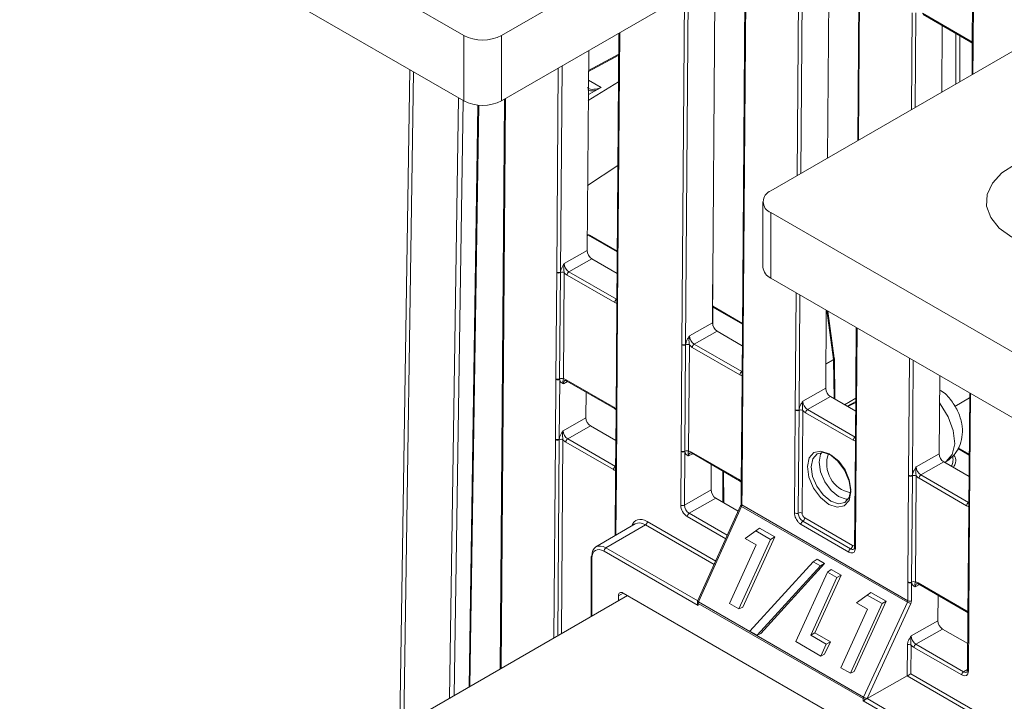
# Model space of a CAD drawing. Header units: millimetres. Extents: x 0 to 2100, y 0 to 1485.
# Tile 83 of 118: x 1256 to 1348, y 1013 to 1077. Entities that reach past the tile are written whole.
import ezdxf

# ---------------------------------------------------------------- set-up
doc = ezdxf.new("R2010")
doc.units = ezdxf.units.MM
doc.header["$LTSCALE"] = 5

msp = doc.modelspace()

# ---------------------------------------------------------------- linework, layer by layer
at = {"color": 7, "linetype": 'Continuous', "lineweight": 15}
for p, q in [((1342.46, 1099.253), (1301.162, 1075.413)), ((1342.46, 1093.129), (1301.162, 1069.289)), ((1297.627, 1075.413), (1271.11, 1090.721)), ((1297.627, 1069.289), (1271.11, 1084.597)), ((1368.19, 1085.022), (1326.353, 1060.871)), ((1345.277, 1084.327), (1345.202, 1074.386)), ((1345.35, 1084.224), (1345.275, 1074.284)), ((1323.957, 1082.448), (1323.663, 1043.321)), ((1331.793, 1082.451), (1331.654, 1063.931)), ((1321.129, 1080.815), (1320.885, 1048.515)), ((1334.595, 1080.46), (1334.483, 1065.564)), ((1340.546, 1077.484), (1345.002, 1074.912)), ((1340.598, 1077.368), (1345.054, 1074.795)), ((1342.4, 1076.328), (1342.353, 1070.107)), ((1297.627, 1069.289), (1297.627, 1075.413)), ((1301.162, 1075.413), (1301.162, 1069.289)), ((1312.144, 1075.628), (1311.951, 1050.082)), ((1345.054, 1074.795), (1345.204, 1074.679)), ((1345.202, 1074.337), (1345.182, 1071.74)), ((1345.202, 1074.386), (1345.202, 1074.337)), ((1345.275, 1074.284), (1345.275, 1074.235)), ((1309.315, 1073.995), (1309.174, 1055.275)), ((1312.129, 1073.647), (1309.301, 1072.127)), ((1292.568, 1072.209), (1291.639, 1010.71)), ((1312.109, 1071.075), (1309.28, 1069.321)), ((1310.147, 1070.352), (1310.487, 1070.541)), ((1301.445, 1069.452), (1301.043, 1016.139)), ((1309.284, 1069.871), (1310.147, 1070.352)), ((1298.954, 1068.889), (1298.132, 1014.458)), ((1309.22, 1061.374), (1312.051, 1063.249)), ((1325.621, 1059.85), (1325.621, 1053.726)), ((1352.87, 1043.522), (1326.353, 1058.83)), ((1326.353, 1058.83), (1326.353, 1052.706)), ((1311.99, 1055.23), (1309.391, 1056.73)), ((1307.033, 1054.061), (1309.174, 1055.275)), ((1309.612, 1054.508), (1307.471, 1053.293)), ((1309.612, 1054.508), (1311.974, 1053.144)), ((1306.25, 1043.281), (1306.324, 1053.221)), ((1306.324, 1053.221), (1306.325, 1053.27)), ((1306.675, 1053.218), (1306.6, 1043.277)), ((1306.677, 1053.267), (1306.675, 1053.218)), ((1307.026, 1053.214), (1306.951, 1043.274)), ((1311.75, 1050.416), (1307.294, 1052.989)), ((1307.471, 1053.293), (1311.927, 1050.72)), ((1320.941, 1048.228), (1320.912, 1052.097)), ((1352.87, 1037.398), (1326.353, 1052.706)), ((1311.951, 1050.032), (1311.876, 1040.092)), ((1312.024, 1049.93), (1311.949, 1039.99)), ((1311.951, 1050.081), (1311.951, 1050.032)), ((1312.025, 1049.979), (1312.024, 1049.93)), ((1323.702, 1048.469), (1320.928, 1050.071)), ((1331.547, 1049.707), (1331.492, 1042.392)), ((1332.295, 1045.202), (1331.699, 1049.619)), ((1318.744, 1047.3), (1320.885, 1048.515)), ((1321.324, 1047.747), (1319.182, 1046.532)), ((1321.324, 1047.747), (1323.686, 1046.383)), ((1334.351, 1048.088), (1334.269, 1037.198)), ((1317.961, 1036.52), (1318.036, 1046.46)), ((1318.036, 1046.46), (1318.036, 1046.509)), ((1318.387, 1046.457), (1318.312, 1036.517)), ((1318.388, 1046.506), (1318.387, 1046.457)), ((1318.738, 1046.453), (1318.663, 1036.513)), ((1319.182, 1046.532), (1323.639, 1043.959)), ((1323.462, 1043.655), (1319.005, 1046.228)), ((1332.354, 1041.379), (1332.297, 1045.172)), ((1306.207, 1037.637), (1306.249, 1043.232)), ((1306.249, 1043.232), (1306.25, 1043.281)), ((1306.601, 1043.229), (1306.559, 1037.634)), ((1306.6, 1043.277), (1306.601, 1043.229)), ((1307.22, 1043.19), (1311.677, 1040.618)), ((1307.272, 1043.074), (1311.728, 1040.501)), ((1323.663, 1043.272), (1323.588, 1033.331)), ((1323.736, 1043.169), (1323.661, 1033.229)), ((1323.663, 1043.32), (1323.662, 1043.271)), ((1323.736, 1043.219), (1323.736, 1043.169)), ((1342.154, 1043.584), (1342.099, 1036.268)), ((1309.074, 1042.034), (1309.056, 1039.642)), ((1329.351, 1041.177), (1331.492, 1042.392)), ((1344.958, 1041.965), (1344.876, 1031.075)), ((1331.93, 1041.624), (1329.789, 1040.409)), ((1331.93, 1041.624), (1334.293, 1040.26)), ((1334.299, 1041.158), (1333.497, 1040.719)), ((1344.954, 1041.489), (1343.567, 1040.688)), ((1311.728, 1040.501), (1311.878, 1040.385)), ((1311.876, 1040.043), (1311.834, 1034.448)), ((1311.876, 1040.092), (1311.876, 1040.043)), ((1311.949, 1039.99), (1311.949, 1039.941)), ((1328.57, 1030.729), (1328.642, 1040.337)), ((1328.642, 1040.337), (1328.643, 1040.386)), ((1328.993, 1040.334), (1328.921, 1030.725)), ((1328.995, 1040.383), (1328.993, 1040.334)), ((1329.344, 1040.33), (1329.272, 1030.722)), ((1334.068, 1037.532), (1329.612, 1040.105)), ((1329.789, 1040.409), (1334.245, 1037.836)), ((1306.915, 1038.427), (1309.056, 1039.642)), ((1311.949, 1039.941), (1311.907, 1034.346)), ((1309.494, 1038.875), (1307.353, 1037.66)), ((1309.494, 1038.875), (1311.857, 1037.511)), ((1306.207, 1037.588), (1306.207, 1037.637)), ((1306.559, 1037.634), (1306.558, 1037.584)), ((1311.633, 1034.783), (1307.176, 1037.355)), ((1307.353, 1037.66), (1311.81, 1035.087)), ((1317.923, 1031.47), (1317.961, 1036.471)), ((1317.961, 1036.471), (1317.961, 1036.52)), ((1318.313, 1036.468), (1318.275, 1031.467)), ((1318.312, 1036.517), (1318.313, 1036.468)), ((1318.932, 1036.429), (1323.388, 1033.857)), ((1318.983, 1036.313), (1323.44, 1033.74)), ((1334.269, 1037.149), (1334.197, 1027.54)), ((1334.342, 1037.046), (1334.27, 1027.438)), ((1334.343, 1037.096), (1334.342, 1037.046)), ((1344.915, 1036.223), (1343.891, 1036.814)), ((1339.957, 1035.054), (1342.099, 1036.268)), ((1342.537, 1035.501), (1340.395, 1034.286)), ((1342.537, 1035.501), (1344.899, 1034.137)), ((1311.834, 1034.448), (1311.833, 1034.399)), ((1320.786, 1035.273), (1320.768, 1032.881)), ((1321.945, 1031.687), (1321.923, 1034.616)), ((1311.833, 1034.399), (1311.79, 1028.606)), ((1311.907, 1034.346), (1311.907, 1034.297)), ((1323.44, 1033.74), (1323.59, 1033.624)), ((1339.174, 1024.274), (1339.249, 1034.214)), ((1339.249, 1034.214), (1339.249, 1034.263)), ((1339.6, 1034.211), (1339.525, 1024.27)), ((1339.601, 1034.26), (1339.6, 1034.211)), ((1339.951, 1034.207), (1339.876, 1024.267)), ((1344.675, 1031.409), (1340.219, 1033.982)), ((1340.395, 1034.286), (1344.852, 1031.713)), ((1318.275, 1031.467), (1320.768, 1032.881)), ((1323.587, 1033.282), (1323.575, 1031.58)), ((1323.588, 1033.331), (1323.587, 1033.282)), ((1323.661, 1033.18), (1323.648, 1031.478)), ((1323.661, 1033.229), (1323.661, 1033.18)), ((1321.206, 1032.114), (1318.713, 1030.7)), ((1321.206, 1032.114), (1323.303, 1030.903)), ((1323.531, 1031.409), (1319.51, 1022.48)), ((1323.615, 1031.342), (1319.594, 1022.413)), ((1339.128, 1022.387), (1323.615, 1031.342)), ((1323.648, 1031.478), (1339.161, 1022.523)), ((1344.876, 1031.025), (1344.801, 1021.085)), ((1344.949, 1030.923), (1344.874, 1020.983)), ((1344.876, 1031.074), (1344.876, 1031.025)), ((1344.949, 1030.972), (1344.949, 1030.923)), ((1329.359, 1029.958), (1333.822, 1027.382)), ((1329.535, 1030.262), (1333.997, 1027.685)), ((1313.674, 1029.713), (1309.99, 1027.548)), ((1314.619, 1029.624), (1310.932, 1027.458)), ((1323.944, 1028.336), (1324.937, 1029.07)), ((1324.937, 1029.07), (1325.296, 1029.309)), ((1324.937, 1029.07), (1326.337, 1028.262)), ((1325.296, 1029.309), (1326.723, 1028.485)), ((1333.646, 1027.078), (1329.183, 1029.654)), ((1326.337, 1028.262), (1323.376, 1021.758)), ((1326.723, 1028.485), (1323.735, 1021.924)), ((1324.979, 1027.738), (1323.944, 1028.336)), ((1326.337, 1028.262), (1326.723, 1028.485)), ((1319.561, 1022.069), (1310.755, 1027.152)), ((1322.49, 1022.27), (1324.979, 1027.738)), ((1309.533, 1026.591), (1309.532, 1021.04)), ((1324.405, 1019.677), (1330.329, 1026.17)), ((1330.329, 1026.17), (1330.684, 1026.411)), ((1330.329, 1026.17), (1330.988, 1025.79)), ((1330.684, 1026.411), (1331.384, 1026.007)), ((1330.988, 1025.79), (1325.064, 1019.297)), ((1331.384, 1026.007), (1325.416, 1019.466)), ((1330.988, 1025.79), (1331.384, 1026.007)), ((1331.651, 1025.194), (1332, 1025.439)), ((1332, 1025.439), (1332.923, 1024.906)), ((1328.69, 1018.691), (1331.651, 1025.194)), ((1332.538, 1024.682), (1330.086, 1019.299)), ((1332.923, 1024.906), (1330.472, 1019.522)), ((1331.651, 1025.194), (1332.538, 1024.682)), ((1332.538, 1024.682), (1332.923, 1024.906)), ((1339.161, 1022.523), (1339.174, 1024.225)), ((1339.174, 1024.225), (1339.174, 1024.274)), ((1339.526, 1024.222), (1339.513, 1022.52)), ((1339.525, 1024.27), (1339.526, 1024.222)), ((1340.145, 1024.183), (1344.601, 1021.611)), ((1340.197, 1024.067), (1344.653, 1021.494)), ((1312.941, 1023.008), (1256.084, 990.185)), ((1312.105, 1022.98), (1312.105, 1022.525)), ((1342.018, 1006.222), (1312.546, 1023.235)), ((1337.145, 1022.469), (1334.157, 1015.907)), ((1334.366, 1022.32), (1335.359, 1023.054)), ((1335.359, 1023.054), (1335.718, 1023.293)), ((1335.359, 1023.054), (1336.759, 1022.245)), ((1335.718, 1023.293), (1337.145, 1022.469)), ((1336.759, 1022.245), (1337.145, 1022.469)), ((1341.999, 1023.027), (1341.981, 1020.635)), ((1319.488, 1022.377), (1319.488, 1022.315)), ((1319.561, 1022.275), (1319.561, 1022.069)), ((1335.003, 1013.361), (1319.561, 1022.275)), ((1319.594, 1022.413), (1335.036, 1013.498)), ((1323.376, 1021.758), (1322.49, 1022.27)), ((1323.376, 1021.758), (1323.735, 1021.924)), ((1332.912, 1016.254), (1335.401, 1021.722)), ((1336.759, 1022.245), (1333.798, 1015.742)), ((1335.401, 1021.722), (1334.366, 1022.32)), ((1335.036, 1013.498), (1339.128, 1022.387)), ((1339.447, 1022.249), (1335.355, 1013.36)), ((1339.488, 1019.221), (1341.981, 1020.635)), ((1344.653, 1021.494), (1344.803, 1021.378)), ((1344.801, 1021.036), (1344.763, 1016.035)), ((1344.801, 1021.085), (1344.801, 1021.036)), ((1344.874, 1020.934), (1344.836, 1015.933)), ((1344.874, 1020.983), (1344.874, 1020.934)), ((1342.419, 1019.868), (1339.926, 1018.453)), ((1342.419, 1019.868), (1344.782, 1018.504)), ((1325.064, 1019.297), (1324.405, 1019.677)), ((1325.064, 1019.297), (1325.416, 1019.466)), ((1330.086, 1019.299), (1330.472, 1019.522)), ((1330.086, 1019.299), (1331.537, 1018.461)), ((1330.472, 1019.522), (1331.923, 1018.684)), ((1331.028, 1017.341), (1328.69, 1018.691)), ((1331.537, 1018.461), (1331.028, 1017.341)), ((1331.923, 1018.684), (1331.387, 1017.507)), ((1331.537, 1018.461), (1331.923, 1018.684)), ((1339.108, 1015.487), (1339.13, 1018.377)), ((1339.482, 1018.375), (1339.462, 1015.689)), ((1344.212, 1015.573), (1339.749, 1018.149)), ((1339.926, 1018.453), (1344.389, 1015.877)), ((1331.028, 1017.341), (1331.387, 1017.507)), ((1333.798, 1015.742), (1332.912, 1016.254)), ((1333.798, 1015.742), (1334.157, 1015.907)), ((1335.357, 1013.358), (1339.108, 1015.487)), ((1347.737, 1010.505), (1339.108, 1015.487)), ((1339.462, 1015.689), (1347.914, 1010.81)), ((1335.003, 1013.154), (1335.003, 1013.361)), ((1335.355, 1013.36), (1335.355, 1013.358)), ((1335.357, 1013.358), (1343.986, 1008.377)), ((1343.809, 1008.071), (1335.003, 1013.154))]:
    msp.add_line(p, q, dxfattribs=at)
at = {"color": 8, "linetype": 'Continuous', "lineweight": 15}
for p, q in [((1328.808, 1062.288), (1328.968, 1083.649)), ((1329.32, 1083.646), (1329.161, 1062.492)), ((1324.032, 1082.491), (1323.736, 1043.219)), ((1334.668, 1080.358), (1334.557, 1065.607)), ((1318.036, 1046.509), (1318.282, 1079.172)), ((1318.635, 1079.376), (1318.388, 1046.506)), ((1339.507, 1068.464), (1339.575, 1077.526)), ((1339.927, 1077.523), (1339.86, 1068.668)), ((1312.218, 1075.671), (1312.025, 1049.979)), ((1343.677, 1070.872), (1343.677, 1075.59)), ((1344.031, 1075.386), (1344.031, 1071.076)), ((1345.275, 1074.235), (1345.256, 1071.783)), ((1312.128, 1073.567), (1309.3, 1072.047)), ((1306.325, 1053.27), (1306.468, 1072.352)), ((1306.822, 1072.556), (1306.677, 1053.267)), ((1292.939, 1071.995), (1292.016, 1010.928)), ((1309.294, 1071.23), (1310.487, 1070.541)), ((1296.294, 1013.397), (1297.143, 1069.569)), ((1301.519, 1069.495), (1301.118, 1016.182)), ((1297.563, 1069.326), (1296.722, 1013.644)), ((1299.029, 1068.882), (1298.207, 1014.502)), ((1309.27, 1056.72), (1309.185, 1056.673)), ((1311.99, 1055.149), (1309.27, 1056.72)), ((1328.643, 1040.386), (1328.725, 1051.336)), ((1329.076, 1051.134), (1328.995, 1040.383)), ((1311.927, 1050.72), (1311.956, 1050.737)), ((1323.701, 1048.389), (1320.928, 1049.989)), ((1332.222, 1045.1), (1331.605, 1049.674)), ((1334.425, 1048.046), (1334.343, 1037.096)), ((1331.509, 1044.689), (1332.222, 1045.1)), ((1332.224, 1045.068), (1331.509, 1044.656)), ((1332.279, 1041.423), (1332.224, 1045.068)), ((1339.249, 1034.263), (1339.332, 1045.213)), ((1339.682, 1045.011), (1339.601, 1034.26)), ((1323.639, 1043.959), (1323.668, 1043.977)), ((1307.334, 1043.038), (1306.948, 1042.827)), ((1345.032, 1041.923), (1344.949, 1030.972)), ((1333.257, 1040.858), (1334.302, 1041.461)), ((1334.299, 1041.077), (1333.569, 1040.678)), ((1306.067, 1019.04), (1306.207, 1037.588)), ((1306.558, 1037.584), (1306.42, 1019.243)), ((1306.909, 1037.581), (1306.772, 1019.447)), ((1334.245, 1037.836), (1334.274, 1037.854)), ((1344.914, 1036.142), (1343.857, 1036.753)), ((1319.045, 1036.277), (1318.66, 1036.066)), ((1342.621, 1035.452), (1342.768, 1035.537)), ((1311.81, 1035.087), (1311.839, 1035.104)), ((1321.872, 1031.729), (1321.85, 1034.658)), ((1311.907, 1034.297), (1311.864, 1028.65)), ((1344.852, 1031.713), (1344.881, 1031.73)), ((1314.795, 1029.928), (1321.199, 1026.231)), ((1322.138, 1028.316), (1318.536, 1030.395)), ((1318.713, 1030.7), (1322.283, 1028.638)), ((1313.547, 1029.638), (1313.426, 1029.708)), ((1321.054, 1025.909), (1314.619, 1029.624)), ((1310.932, 1027.458), (1319.519, 1022.501)), ((1309.606, 1026.489), (1309.606, 1021.082)), ((1340.258, 1024.031), (1339.873, 1023.82)), ((1312.543, 1023.237), (1312.105, 1022.98)), ((1344.389, 1015.877), (1344.763, 1016.097))]:
    msp.add_line(p, q, dxfattribs=at)
at = {"color": 7, "linetype": 'Continuous', "lineweight": 15, "flags": 128}
for points in [[(1349.236, 1063.354), (1347.982, 1062.541), (1347.086, 1061.582), (1346.598, 1060.53), (1346.543, 1059.441), (1346.925, 1058.375), (1347.722, 1057.388), (1348.892, 1056.534)], [(1331.785, 1031.536), (1331.009, 1032.165), (1330.354, 1033.056), (1329.92, 1034.074), (1329.772, 1035.065), (1329.933, 1035.877), (1330.379, 1036.388), (1331.042, 1036.518), (1331.821, 1036.248), (1332.597, 1035.62), (1333.252, 1034.729), (1333.687, 1033.711), (1333.835, 1032.72), (1333.673, 1031.907), (1333.227, 1031.397), (1332.564, 1031.267), (1331.785, 1031.536)], [(1331.995, 1036.143), (1331.284, 1036.389), (1330.678, 1036.27), (1330.271, 1035.804), (1330.124, 1035.062), (1330.259, 1034.158), (1330.656, 1033.228), (1331.254, 1032.414), (1331.962, 1031.841), (1332.673, 1031.595), (1333.278, 1031.714), (1333.686, 1032.18), (1333.833, 1032.921), (1333.698, 1033.826), (1333.301, 1034.756), (1332.703, 1035.569), (1331.995, 1036.143)]]:
    msp.add_lwpolyline(points, dxfattribs=at)
at = {"color": 8, "linetype": 'Continuous', "lineweight": 15, "flags": 128}
for points in [[(1342.768, 1035.537), (1343.326, 1036.192), (1343.556, 1037.2), (1343.429, 1038.433), (1342.96, 1039.733), (1342.209, 1040.935), (1342.134, 1041.028)], [(1332.701, 1032.267), (1331.995, 1032.839), (1331.398, 1033.649), (1331.003, 1034.576), (1330.869, 1035.478), (1331.015, 1036.217), (1331.115, 1036.393)], [(1333.597, 1032.018), (1333.409, 1032.022), (1332.701, 1032.267)]]:
    msp.add_lwpolyline(points, dxfattribs=at)
at = {"color": 7, "linetype": 'Continuous', "lineweight": 15}
for centre, radius, start, end in [((1299.395, 1078.825), 3.843, 242.60967, 297.39033), ((1299.395, 1072.701), 3.843, 242.60967, 297.39033), ((1326.74, 1059.85), 1.092, 110.78342, 249.21658), ((1309.266, 1056.514), 0.25, 60.00269, 108.98213), ((1306.503, 1053.565), 0.388, 242.58674, 296.35936), ((1306.503, 1053.614), 0.388, 242.571, 296.56425), ((1306.848, 1052.87), 0.388, 62.58674, 116.35936), ((1307.678, 1052.969), 0.385, 122.62937, 177.08194), ((1326.872, 1053.851), 1.257, 185.6948, 245.62534), ((1312.135, 1050.396), 0.385, 122.62937, 177.08194), ((1318.215, 1046.853), 0.388, 242.571, 296.56425), ((1318.214, 1046.804), 0.388, 242.58674, 296.35936), ((1318.559, 1046.109), 0.388, 62.58674, 116.35936), ((1319.39, 1046.208), 0.385, 122.62937, 177.08194), ((1331.958, 1045.066), 0.265, 0.55093, 7.36343), ((1332.047, 1045.169), 0.25, 0.86593, 7.67771), ((1323.846, 1043.635), 0.385, 122.62937, 177.08194), ((1306.428, 1043.576), 0.388, 242.571, 296.56425), ((1306.428, 1043.625), 0.388, 242.58674, 296.35936), ((1306.773, 1042.93), 0.388, 62.58674, 116.35936), ((1328.821, 1040.681), 0.388, 242.58674, 296.35936), ((1328.821, 1040.73), 0.388, 242.571, 296.56425), ((1329.166, 1039.986), 0.388, 62.58674, 116.35936), ((1329.996, 1040.085), 0.385, 122.62937, 177.08194), ((1306.386, 1037.981), 0.388, 242.571, 296.56425), ((1306.385, 1037.932), 0.388, 242.58674, 296.35936), ((1306.73, 1037.237), 0.388, 62.58674, 116.35936), ((1307.56, 1037.336), 0.385, 122.62937, 177.08194), ((1334.453, 1037.512), 0.385, 122.62937, 177.08194), ((1318.14, 1036.864), 0.388, 242.58674, 296.35936), ((1318.139, 1036.815), 0.388, 242.571, 296.56425), ((1318.484, 1036.169), 0.388, 62.58674, 116.35936), ((1334.341, 1035.332), 2.754, 160.19326, 258.93144), ((1312.017, 1034.763), 0.385, 122.62937, 177.08194), ((1339.428, 1034.607), 0.388, 242.571, 296.56425), ((1339.428, 1034.558), 0.388, 242.58674, 296.35936), ((1339.772, 1033.863), 0.388, 62.58674, 116.35936), ((1340.603, 1033.962), 0.385, 122.62937, 177.08194), ((1345.059, 1031.389), 0.385, 122.62937, 177.08194), ((1318.102, 1031.814), 0.388, 242.571, 296.56425), ((1329.093, 1030.378), 0.388, 62.58674, 116.35936), ((1314.411, 1029.948), 0.385, 302.62937, 357.08194), ((1318.92, 1030.376), 0.385, 122.62937, 177.08194), ((1328.749, 1031.073), 0.388, 242.58674, 296.35936), ((1329.568, 1029.634), 0.385, 122.83642, 177.06574), ((1329.15, 1030.281), 0.385, 302.83642, 357.06574), ((1311.139, 1027.135), 0.384, 122.60548, 177.39452), ((1334.031, 1027.058), 0.385, 122.83642, 177.06574), ((1333.613, 1027.705), 0.385, 302.83642, 357.06574), ((1309.657, 1026.579), 0.125, 114.88108, 174.46915), ((1339.697, 1023.923), 0.388, 62.58674, 116.35936), ((1339.353, 1024.618), 0.388, 242.58674, 296.35936), ((1339.352, 1024.569), 0.388, 242.571, 296.56425), ((1319.738, 1022.377), 0.25, 155.75389, 179.99622), ((1339.34, 1022.867), 0.388, 242.571, 296.56425), ((1319.9, 1022.267), 0.34, 154.54474, 178.57629), ((1339.861, 1023.641), 1.452, 239.68039, 253.43594), ((1339.303, 1018.031), 0.388, 62.571, 116.56425), ((1340.134, 1018.129), 0.385, 122.62937, 177.08194), ((1344.596, 1015.553), 0.385, 122.62937, 177.08194), ((1335.343, 1013.352), 0.34, 154.54474, 178.57629), ((1335.18, 1013.703), 0.385, 242.63806, 297.07837), ((1335.769, 1014.752), 1.452, 239.68039, 253.43594)]:
    msp.add_arc(centre, radius, start, end, dxfattribs=at)
at = {"color": 8, "linetype": 'Continuous', "lineweight": 15}
for centre, radius, start, end in [((1345.122, 1074.895), 0.121, 172.27254, 235.83653), ((1345.324, 1074.397), 0.123, 184.86648, 246.4025), ((1345.324, 1074.348), 0.123, 184.84532, 246.42365), ((1309.188, 1056.594), 0.15, 57.04795, 91.06596), ((1309.34, 1056.619), 0.123, 65.15158, 124.81277), ((1312.071, 1050.09), 0.119, 183.86183, 247.40714), ((1312.07, 1050.041), 0.119, 183.88577, 247.38321), ((1332.179, 1045.207), 0.116, 291.46515, 357.34428), ((1332.173, 1045.182), 0.124, 294.07874, 355.66364), ((1307.344, 1043.176), 0.124, 173.24925, 234.77037), ((1323.782, 1043.329), 0.119, 183.86183, 247.40714), ((1323.782, 1043.28), 0.119, 183.88577, 247.38321), ((1311.8, 1040.603), 0.125, 173.2757, 234.48468), ((1311.995, 1040.1), 0.119, 183.88577, 247.38321), ((1311.995, 1040.051), 0.119, 183.8815, 247.40511), ((1319.055, 1036.415), 0.124, 173.24925, 234.77037), ((1334.389, 1037.206), 0.119, 183.86183, 247.40714), ((1334.388, 1037.157), 0.119, 183.88577, 247.38321), ((1311.953, 1034.456), 0.119, 183.86183, 247.40714), ((1311.953, 1034.407), 0.119, 183.88577, 247.38321), ((1323.512, 1033.842), 0.125, 173.2757, 234.48468), ((1323.706, 1033.29), 0.119, 183.8815, 247.40511), ((1323.707, 1033.34), 0.119, 183.88577, 247.38321), ((1323.661, 1031.485), 0.15, 210.28579, 252.4121), ((1323.694, 1031.588), 0.119, 183.86183, 247.40714), ((1344.998, 1031.085), 0.123, 184.84532, 246.42365), ((1344.998, 1031.036), 0.123, 184.86648, 246.4025), ((1334.316, 1027.548), 0.119, 183.88577, 247.38321), ((1309.656, 1026.602), 0.123, 185.03939, 246.26321), ((1340.268, 1024.169), 0.124, 173.24925, 234.77037), ((1319.653, 1022.574), 0.171, 213.04746, 249.65043), ((1319.611, 1022.388), 0.123, 185.04353, 246.26784), ((1344.725, 1021.596), 0.125, 173.2757, 234.48468), ((1344.923, 1021.096), 0.123, 184.86648, 246.4025), ((1344.923, 1021.047), 0.123, 184.90268, 246.41826), ((1344.885, 1016.046), 0.123, 184.84532, 246.42365)]:
    msp.add_arc(centre, radius, start, end, dxfattribs=at)
at = {"color": 7, "linetype": 'Continuous', "lineweight": 15}
for centre, major_axis, ratio, start_param, end_param in [((1344.997, 1074.194), (-0.432, 0.761), 0.582442, 5.053872, 5.502233), ((1309.616, 1055.02), (-0.308, 0.544), 0.582442, 0.78992, 2.360641), ((1307.476, 1053.806), (-0.308, 0.544), 0.58649, 0.789937, 2.360657), ((1307.299, 1053.706), (-0.432, 0.761), 0.582442, 1.912279, 2.360641), ((1311.756, 1051.134), (-0.432, 0.761), 0.582353, 2.360715, 2.809077), ((1321.327, 1048.259), (-0.308, 0.544), 0.582442, 0.78992, 2.360641), ((1319.011, 1046.945), (-0.432, 0.761), 0.582442, 1.912279, 2.360641), ((1319.188, 1047.046), (-0.308, 0.544), 0.58649, 0.789937, 2.360657), ((1323.467, 1044.373), (-0.432, 0.761), 0.582353, 2.360715, 2.809077), ((1307.215, 1042.473), (-0.432, 0.761), 0.582353, 5.502308, 5.950669), ((1331.934, 1042.136), (-0.308, 0.544), 0.582442, 0.78992, 2.360641), ((1329.794, 1040.922), (-0.308, 0.544), 0.58649, 0.789937, 2.360657), ((1311.671, 1039.9), (-0.432, 0.761), 0.582442, 5.053872, 5.502233), ((1329.617, 1040.822), (-0.432, 0.761), 0.582442, 1.912279, 2.360641), ((1309.498, 1039.387), (-0.308, 0.544), 0.582442, 0.78992, 2.360641), ((1307.359, 1038.173), (-0.308, 0.544), 0.58649, 0.789937, 2.360657), ((1307.182, 1038.073), (-0.432, 0.761), 0.582442, 1.912279, 2.360641), ((1334.074, 1038.25), (-0.432, 0.761), 0.582353, 2.360715, 2.809077), ((1318.926, 1035.712), (-0.432, 0.761), 0.582353, 5.502308, 5.950669), ((1342.541, 1036.013), (-0.308, 0.544), 0.582442, 0.78992, 2.360641), ((1311.638, 1035.5), (-0.432, 0.761), 0.582353, 2.360715, 2.809077), ((1340.401, 1034.799), (-0.308, 0.544), 0.58649, 0.789937, 2.360657), ((1323.383, 1033.139), (-0.432, 0.761), 0.582442, 5.053872, 5.502233), ((1340.224, 1034.699), (-0.432, 0.761), 0.582442, 1.912279, 2.360641), ((1321.21, 1032.626), (-0.308, 0.544), 0.582442, 0.78992, 2.360641), ((1318.542, 1031.113), (-0.432, 0.761), 0.582442, 0.78992, 2.360641), ((1318.718, 1031.213), (-0.308, 0.544), 0.58649, 0.789937, 2.360657), ((1323.474, 1031.376), (0.122, 0.218), 0.567133, 4.869764, 5.480629), ((1344.68, 1032.127), (-0.432, 0.761), 0.582353, 2.360715, 2.809077), ((1314.782, 1028.186), (-1.048, 1.849), 0.582353, 5.502308, 6.778889), ((1314.606, 1028.085), (-0.922, 1.633), 0.582334, 5.503486, 6.293204), ((1329.537, 1030.569), (-0.185, 0.326), 0.582442, 0.78992, 2.360641), ((1310.932, 1025.927), (-0.939, 1.623), 0.578053, 5.497257, 7.067901), ((1310.755, 1025.825), (-0.812, 1.407), 0.577382, 5.49783, 7.068474), ((1340.14, 1023.466), (-0.432, 0.761), 0.582353, 5.502308, 5.950669), ((1312.546, 1022.725), (-0.312, 0.541), 0.577382, 5.49783, 7.068627), ((1338.981, 1022.424), (0.128, 0.215), 0.587457, 4.887074, 5.497939), ((1339.156, 1022.321), (0.253, 0.431), 0.582442, 4.882516, 5.493381), ((1319.738, 1022.171), (-0.177, 0.306), 0.577357, 0.785338, 1.570775), ((1344.596, 1020.893), (-0.432, 0.761), 0.582442, 5.053872, 5.502233), ((1342.423, 1020.38), (-0.308, 0.544), 0.582442, 0.78992, 2.360641), ((1339.932, 1018.967), (-0.308, 0.544), 0.58649, 0.789937, 2.360657), ((1339.755, 1018.867), (-0.432, 0.761), 0.582442, 1.912279, 2.360641), ((1339.285, 1015.589), (0.251, 0.144), 0.003849, 3.929151, 5.491221), ((1344.217, 1016.29), (-0.432, 0.761), 0.582353, 2.360715, 3.931436), ((1335.18, 1013.256), (0.25, 0.144), 0.000103, 0.929485, 2.356173), ((1335.357, 1013.154), (0.127, 0.216), 0.582442, 0.789719, 0.798445)]:
    msp.add_ellipse(centre, major_axis=major_axis, ratio=ratio, start_param=start_param, end_param=end_param, dxfattribs=at)
at = {"color": 8, "linetype": 'Continuous', "lineweight": 15}
for centre, major_axis, ratio, start_param, end_param in [((1307.392, 1042.573), (-0.312, 0.542), 0.582321, 6.272393, 7.069493), ((1319.103, 1035.812), (-0.312, 0.542), 0.582321, 6.272393, 7.069493), ((1334, 1027.993), (-0.185, 0.326), 0.582353, 2.360715, 3.212762), ((1340.316, 1023.566), (-0.312, 0.542), 0.582321, 6.272393, 7.069493), ((1344.394, 1016.391), (-0.305, 0.546), 0.582285, 2.36425, 3.154505)]:
    msp.add_ellipse(centre, major_axis=major_axis, ratio=ratio, start_param=start_param, end_param=end_param, dxfattribs=at)
for points, knots in [([(1309.193, 1070.527), (1309.285, 1070.472), (1309.541, 1070.319), (1309.894, 1070.376), (1310.12, 1070.412)], [0, 0, 0, 0, 0.359306, 1, 1, 1, 1]), ([(1310.147, 1070.352), (1309.943, 1070.279), (1309.603, 1070.158), (1309.346, 1070.269), (1309.243, 1070.314)], [0, 0, 0, 0, 0.597145, 1, 1, 1, 1]), ([(1342.69, 1035.426), (1342.691, 1035.434), (1342.702, 1035.489), (1342.737, 1035.515), (1342.768, 1035.537)], [0, 0, 0, 0, 0.138574, 1, 1, 1, 1]), ([(1343.27, 1035.077), (1343.312, 1035.199), (1343.416, 1035.506), (1343.399, 1035.797), (1343.389, 1035.972)], [0, 0, 0, 0, 0.39843, 1, 1, 1, 1]), ([(1343.474, 1036.167), (1343.536, 1036.064), (1343.704, 1035.784), (1343.651, 1035.367), (1343.494, 1035.087), (1343.435, 1034.982)], [0, 0, 0, 0, 0.26605, 0.725474, 1, 1, 1, 1]), ([(1333.822, 1027.382), (1333.845, 1027.369), (1333.918, 1027.331), (1334.027, 1027.316), (1334.11, 1027.328), (1334.137, 1027.352), (1334.137, 1027.353)], [0, 0, 0, 0, 0.200217, 0.62544, 0.991131, 1, 1, 1, 1])]:
    msp.add_open_spline(points, degree=3, knots=knots, dxfattribs=at)
at = {"color": 7, "linetype": 'Continuous', "lineweight": 15}
for points, knots in [([(1310.12, 1070.412), (1310.128, 1070.414), (1310.188, 1070.429), (1310.313, 1070.463), (1310.427, 1070.514), (1310.487, 1070.541)], [0, 0, 0, 0, 0.060107, 0.500683, 1, 1, 1, 1]), ([(1310.147, 1070.352), (1310.147, 1070.357), (1310.148, 1070.365), (1310.145, 1070.377), (1310.142, 1070.387), (1310.138, 1070.395), (1310.131, 1070.405), (1310.125, 1070.409), (1310.12, 1070.412)], [0, 0, 0, 0, 0.23927, 0.368178, 0.49987, 0.631582, 0.760551, 1, 1, 1, 1]), ([(1306.677, 1053.267), (1306.686, 1053.325), (1306.709, 1053.472), (1306.818, 1053.717), (1306.939, 1053.916), (1307.012, 1054.028), (1307.032, 1054.059), (1307.033, 1054.061)], [0, 0, 0, 0, 0.217183, 0.553026, 0.876986, 0.994449, 1, 1, 1, 1]), ([(1307.033, 1054.061), (1307.032, 1054.059), (1307.022, 1054.021), (1306.994, 1053.885), (1306.984, 1053.657), (1306.993, 1053.407), (1307.017, 1053.27), (1307.026, 1053.214)], [0, 0, 0, 0, 0.006601, 0.146171, 0.501239, 0.799231, 1, 1, 1, 1]), ([(1318.388, 1046.506), (1318.397, 1046.564), (1318.42, 1046.711), (1318.529, 1046.956), (1318.65, 1047.155), (1318.723, 1047.267), (1318.743, 1047.298), (1318.744, 1047.3)], [0, 0, 0, 0, 0.217183, 0.553026, 0.876986, 0.994449, 1, 1, 1, 1]), ([(1318.744, 1047.3), (1318.744, 1047.298), (1318.734, 1047.26), (1318.705, 1047.124), (1318.696, 1046.896), (1318.705, 1046.647), (1318.728, 1046.509), (1318.738, 1046.453)], [0, 0, 0, 0, 0.0066012, 0.1461709, 0.5012392, 0.7992313, 1, 1, 1, 1]), ([(1306.948, 1042.827), (1306.947, 1042.828), (1306.927, 1042.836), (1306.856, 1042.868), (1306.737, 1042.934), (1306.631, 1043.058), (1306.609, 1043.181), (1306.601, 1043.229)], [0, 0, 0, 0, 0.005551, 0.123014, 0.446974, 0.782817, 1, 1, 1, 1]), ([(1306.948, 1042.827), (1306.948, 1042.829), (1306.938, 1042.856), (1306.912, 1042.946), (1306.905, 1043.062), (1306.916, 1043.156), (1306.941, 1043.24), (1306.951, 1043.274)], [0, 0, 0, 0, 0.0066012, 0.1461709, 0.5012392, 0.7992313, 1, 1, 1, 1]), ([(1307.085, 1043.114), (1307.088, 1043.117), (1307.099, 1043.126), (1307.151, 1043.131), (1307.235, 1043.091), (1307.272, 1043.074)], [0, 0, 0, 0, 0.202416, 0.650348, 1, 1, 1, 1]), ([(1342.824, 1035.571), (1343.101, 1035.791), (1343.636, 1036.214), (1344.105, 1037.114), (1344.31, 1038.074), (1344.252, 1039.108), (1343.918, 1040.208), (1343.257, 1041.274), (1342.629, 1041.981), (1342.19, 1042.196), (1342.143, 1042.219)], [0, 0, 0, 0, 0.134712, 0.259838, 0.382508, 0.512137, 0.655521, 0.811, 0.979936, 1, 1, 1, 1]), ([(1328.995, 1040.383), (1329.004, 1040.441), (1329.027, 1040.588), (1329.136, 1040.833), (1329.257, 1041.032), (1329.33, 1041.144), (1329.35, 1041.175), (1329.351, 1041.177)], [0, 0, 0, 0, 0.217183, 0.553026, 0.876986, 0.994449, 1, 1, 1, 1]), ([(1329.351, 1041.177), (1329.35, 1041.175), (1329.34, 1041.137), (1329.312, 1041.001), (1329.302, 1040.773), (1329.312, 1040.524), (1329.335, 1040.386), (1329.344, 1040.33)], [0, 0, 0, 0, 0.006601, 0.146171, 0.501239, 0.799231, 1, 1, 1, 1]), ([(1306.559, 1037.634), (1306.568, 1037.692), (1306.591, 1037.839), (1306.7, 1038.083), (1306.821, 1038.283), (1306.894, 1038.395), (1306.914, 1038.426), (1306.915, 1038.427)], [0, 0, 0, 0, 0.217183, 0.553026, 0.876986, 0.994449, 1, 1, 1, 1]), ([(1306.915, 1038.427), (1306.915, 1038.426), (1306.904, 1038.387), (1306.876, 1038.252), (1306.867, 1038.023), (1306.876, 1037.774), (1306.899, 1037.637), (1306.909, 1037.581)], [0, 0, 0, 0, 0.006601, 0.146171, 0.501239, 0.799231, 1, 1, 1, 1]), ([(1318.66, 1036.066), (1318.659, 1036.067), (1318.639, 1036.076), (1318.567, 1036.107), (1318.448, 1036.173), (1318.342, 1036.298), (1318.321, 1036.42), (1318.313, 1036.468)], [0, 0, 0, 0, 0.0055506, 0.1230141, 0.4469737, 0.7828174, 1, 1, 1, 1]), ([(1318.66, 1036.066), (1318.659, 1036.068), (1318.65, 1036.095), (1318.623, 1036.185), (1318.616, 1036.301), (1318.628, 1036.395), (1318.653, 1036.479), (1318.663, 1036.513)], [0, 0, 0, 0, 0.006601, 0.146171, 0.501239, 0.799231, 1, 1, 1, 1]), ([(1318.796, 1036.353), (1318.8, 1036.356), (1318.81, 1036.365), (1318.862, 1036.37), (1318.946, 1036.331), (1318.983, 1036.313)], [0, 0, 0, 0, 0.202416, 0.650348, 1, 1, 1, 1]), ([(1334.27, 1037.198), (1334.269, 1037.185), (1334.269, 1037.169), (1334.269, 1037.153), (1334.269, 1037.148)], [0, 0, 0, 0, 0.735132, 1, 1, 1, 1]), ([(1343.389, 1035.972), (1343.391, 1035.984), (1343.394, 1036.017), (1343.375, 1036.046), (1343.363, 1036.064)], [0, 0, 0, 0, 0.385378, 1, 1, 1, 1]), ([(1339.601, 1034.26), (1339.61, 1034.318), (1339.634, 1034.465), (1339.743, 1034.71), (1339.863, 1034.909), (1339.936, 1035.021), (1339.956, 1035.052), (1339.957, 1035.054)], [0, 0, 0, 0, 0.2171826, 0.5530263, 0.8769859, 0.9944494, 1, 1, 1, 1]), ([(1339.957, 1035.054), (1339.957, 1035.052), (1339.947, 1035.014), (1339.919, 1034.878), (1339.909, 1034.65), (1339.918, 1034.4), (1339.941, 1034.263), (1339.951, 1034.207)], [0, 0, 0, 0, 0.0066012, 0.1461709, 0.5012392, 0.7992313, 1, 1, 1, 1]), ([(1323.575, 1031.58), (1323.574, 1031.569), (1323.573, 1031.54), (1323.56, 1031.48), (1323.54, 1031.432), (1323.531, 1031.409)], [0, 0, 0, 0, 0.247765, 0.653864, 1, 1, 1, 1]), ([(1329.183, 1029.654), (1329.144, 1029.679), (1329.036, 1029.749), (1328.882, 1029.908), (1328.737, 1030.121), (1328.629, 1030.356), (1328.575, 1030.569), (1328.571, 1030.69), (1328.57, 1030.729)], [0, 0, 0, 0, 0.121117, 0.335616, 0.500056, 0.684519, 0.899008, 1, 1, 1, 1]), ([(1328.921, 1030.725), (1328.922, 1030.698), (1328.925, 1030.611), (1328.963, 1030.459), (1329.041, 1030.292), (1329.144, 1030.139), (1329.254, 1030.026), (1329.331, 1029.976), (1329.359, 1029.958)], [0, 0, 0, 0, 0.100993, 0.315482, 0.499944, 0.664383, 0.878882, 1, 1, 1, 1]), ([(1334.27, 1027.438), (1334.267, 1027.394), (1334.26, 1027.272), (1334.199, 1027.128), (1334.086, 1027.023), (1333.937, 1026.981), (1333.781, 1027.008), (1333.679, 1027.061), (1333.646, 1027.078)], [0, 0, 0, 0, 0.121117, 0.335616, 0.500056, 0.684519, 0.899008, 1, 1, 1, 1]), ([(1334.196, 1027.541), (1334.192, 1027.494), (1334.182, 1027.401), (1334.152, 1027.361), (1334.14, 1027.356), (1334.135, 1027.355)], [0, 0, 0, 0, 0.399612, 0.795838, 1, 1, 1, 1]), ([(1339.873, 1023.82), (1339.872, 1023.821), (1339.852, 1023.829), (1339.78, 1023.861), (1339.662, 1023.927), (1339.555, 1024.051), (1339.534, 1024.174), (1339.526, 1024.222)], [0, 0, 0, 0, 0.0055506, 0.1230141, 0.4469737, 0.7828174, 1, 1, 1, 1]), ([(1339.873, 1023.82), (1339.872, 1023.822), (1339.863, 1023.849), (1339.836, 1023.939), (1339.829, 1024.055), (1339.841, 1024.149), (1339.866, 1024.233), (1339.876, 1024.267)], [0, 0, 0, 0, 0.0066012, 0.1461709, 0.5012392, 0.7992313, 1, 1, 1, 1]), ([(1340.009, 1024.107), (1340.013, 1024.11), (1340.023, 1024.119), (1340.075, 1024.124), (1340.16, 1024.084), (1340.197, 1024.067)], [0, 0, 0, 0, 0.202416, 0.650348, 1, 1, 1, 1]), ([(1339.13, 1018.377), (1339.138, 1018.452), (1339.155, 1018.614), (1339.274, 1018.877), (1339.394, 1019.076), (1339.467, 1019.189), (1339.487, 1019.22), (1339.488, 1019.221)], [0, 0, 0, 0, 0.265442, 0.580581, 0.884569, 0.994792, 1, 1, 1, 1]), ([(1339.488, 1019.221), (1339.488, 1019.219), (1339.478, 1019.181), (1339.45, 1019.045), (1339.44, 1018.817), (1339.449, 1018.568), (1339.472, 1018.43), (1339.482, 1018.375)], [0, 0, 0, 0, 0.006601, 0.146171, 0.501239, 0.799231, 1, 1, 1, 1]), ([(1344.763, 1016.035), (1344.759, 1015.991), (1344.75, 1015.901), (1344.718, 1015.856), (1344.707, 1015.852), (1344.702, 1015.85)], [0, 0, 0, 0, 0.373246, 0.763726, 1, 1, 1, 1])]:
    msp.add_open_spline(points, degree=3, knots=knots, dxfattribs=at)

doc.saveas('drawing.dxf')
